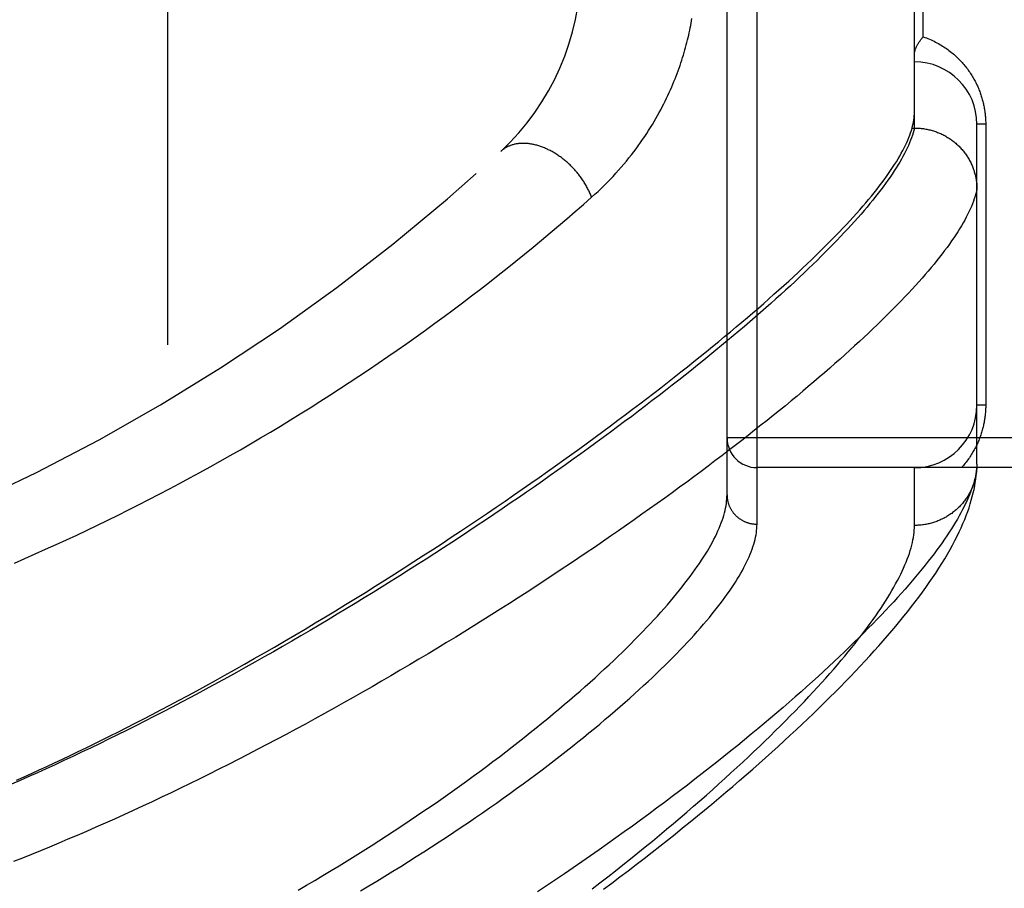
# Model space of a CAD drawing. Header units: inches. Extents: x 0 to 200, y 0 to 129.
# Tile 62 of 256: x 39.419 to 40.404, y 54.89 to 55.759. Entities that reach past the tile are written whole.
import ezdxf

# ---------------------------------------------------------------- set-up
doc = ezdxf.new("R2010")
doc.units = ezdxf.units.IN
doc.header["$LTSCALE"] = 11
doc.header["$MEASUREMENT"] = 0
doc.linetypes.add('HIDDEN', pattern=[0.2, 0.1, -0.1])
for name, color, linetype in [('DEFAULT_2', 8, 'HIDDEN'), ('LEFTHAND_DOOR_ASSEMBLY', 7, 'CONTINUOUS'), ('SUBPANEL', 7, 'CONTINUOUS')]:
    doc.layers.add(name, color=color, linetype=linetype)

msp = doc.modelspace()

# ---------------------------------------------------------------- linework, layer by layer
at = {"layer": 'DEFAULT_2', "color": 8, "linetype": 'HIDDEN'}
msp.add_line((39.5678, 35.6338), (39.5678, 92.7378), dxfattribs=at)
at = {"layer": 'LEFTHAND_DOOR_ASSEMBLY', "color": 8, "linetype": 'HIDDEN'}
for p, q in [((40.15705, 55.25423), (40.15705, 56.36737)), ((40.12705, 55.28362), (40.12705, 56.33798)), ((40.31455, 55.65078), (40.31455, 55.97083)), ((40.32334, 55.74205), (40.32334, 55.87955)), ((40.37705, 55.31419), (40.37705, 55.65455)), ((40.38584, 55.65455), (40.37705, 55.65455)), ((40.38584, 55.65455), (40.38584, 55.3733)), ((40.3115, 55.64844), (40.31218, 55.65078)), ((40.31218, 55.65078), (40.31455, 55.65078)), ((40.31455, 55.65078), (40.3157, 55.65077)), ((40.38584, 55.3733), (40.37705, 55.3733)), ((41.21905, 55.3408), (40.12705, 55.3408)), ((41.21905, 55.3108), (40.15705, 55.3108)), ((40.31455, 55.25299), (40.31455, 55.3108)), ((40.37705, 55.31419), (40.37701, 55.31179))]:
    msp.add_line(p, q, dxfattribs=at)
for points in [[(39.99153, 55.5815), (39.99481, 55.58444), (39.99801, 55.58739), (40.00114, 55.59036), (40.0042, 55.59334), (40.00721, 55.59635), (40.01015, 55.59937), (40.01302, 55.6024), (40.01583, 55.60544), (40.01858, 55.6085), (40.02127, 55.61156), (40.02389, 55.61463), (40.02645, 55.61771), (40.02894, 55.62078), (40.03137, 55.62386), (40.03374, 55.62693), (40.03605, 55.63), (40.03829, 55.63307), (40.04048, 55.63613), (40.0426, 55.63918), (40.04467, 55.64223), (40.04668, 55.64526), (40.04862, 55.64828), (40.05052, 55.6513), (40.05235, 55.65429), (40.05414, 55.65728), (40.05587, 55.66025), (40.05755, 55.66321), (40.05917, 55.66615), (40.06075, 55.66907), (40.06227, 55.67198), (40.06375, 55.67487), (40.06518, 55.67774), (40.06657, 55.68059), (40.06791, 55.68343), (40.06921, 55.68625), (40.07046, 55.68905), (40.07168, 55.69183), (40.07285, 55.69459), (40.07398, 55.69734), (40.07508, 55.70006), (40.07614, 55.70277), (40.07716, 55.70546), (40.07815, 55.70813), (40.0791, 55.71079), (40.08002, 55.71342), (40.0809, 55.71604), (40.08175, 55.71865), (40.08257, 55.72123), (40.08337, 55.72381), (40.08413, 55.72636), (40.08486, 55.7289), (40.08557, 55.73142), (40.08624, 55.73392), (40.08689, 55.73641), (40.08751, 55.73888), (40.08811, 55.74133), (40.08868, 55.74376), (40.08922, 55.74618), (40.08974, 55.74858), (40.09024, 55.75096), (40.09071, 55.75333), (40.09116, 55.75568), (40.09159, 55.75802), (40.092, 55.76035)], [(40.31455, 55.72445), (40.31456, 55.72485), (40.31458, 55.72526), (40.31462, 55.72568), (40.31467, 55.72612), (40.31473, 55.72656), (40.31481, 55.72701), (40.3149, 55.72747), (40.31501, 55.72794), (40.31514, 55.72841), (40.31528, 55.7289), (40.31543, 55.7294), (40.31561, 55.7299), (40.3158, 55.73041), (40.316, 55.73092), (40.31622, 55.73145), (40.31646, 55.73198), (40.31671, 55.73251), (40.31698, 55.73306), (40.31727, 55.7336), (40.31757, 55.73415), (40.31789, 55.73471), (40.31822, 55.73527), (40.31857, 55.73583), (40.31894, 55.73639), (40.31931, 55.73696), (40.31971, 55.73752), (40.32012, 55.73809), (40.32054, 55.73866), (40.32097, 55.73923), (40.32142, 55.73979), (40.32188, 55.74036), (40.32236, 55.74093), (40.32284, 55.74149), (40.32334, 55.74205)], [(40.32334, 55.74205), (40.32494, 55.74149), (40.32652, 55.7409), (40.32808, 55.74028), (40.32963, 55.73964), (40.33115, 55.73897), (40.33266, 55.73828), (40.33415, 55.73756), (40.33561, 55.73683), (40.33706, 55.73607), (40.33848, 55.73529), (40.33988, 55.73449), (40.34126, 55.73367), (40.34262, 55.73283), (40.34396, 55.73197), (40.34527, 55.7311), (40.34656, 55.73021), (40.34783, 55.7293), (40.34907, 55.72838), (40.35029, 55.72744), (40.35149, 55.72649), (40.35266, 55.72553), (40.35381, 55.72455), (40.35494, 55.72356), (40.35604, 55.72256), (40.35712, 55.72155), (40.35818, 55.72052), (40.35921, 55.71949), (40.36022, 55.71845), (40.36121, 55.7174), (40.36217, 55.71634), (40.36312, 55.71528), (40.36404, 55.7142), (40.36493, 55.71312), (40.36581, 55.71204), (40.36666, 55.71095), (40.36749, 55.70985), (40.3683, 55.70875), (40.36909, 55.70764), (40.36985, 55.70653), (40.3706, 55.70542), (40.37133, 55.7043), (40.37203, 55.70318), (40.37271, 55.70205), (40.37338, 55.70092), (40.37402, 55.69979), (40.37465, 55.69866), (40.37525, 55.69753), (40.37584, 55.69639), (40.37641, 55.69525), (40.37695, 55.69411), (40.37748, 55.69297), (40.378, 55.69183), (40.37849, 55.69069), (40.37897, 55.68955), (40.37942, 55.68841), (40.37986, 55.68727), (40.38028, 55.68613), (40.38068, 55.685), (40.38107, 55.68387), (40.38144, 55.68275), (40.38179, 55.68163), (40.38212, 55.68051), (40.38244, 55.6794), (40.38274, 55.67829), (40.38303, 55.67719), (40.3833, 55.67609), (40.38355, 55.67499), (40.38379, 55.6739), (40.38402, 55.67281), (40.38423, 55.67173), (40.38443, 55.67064), (40.38461, 55.66956), (40.38479, 55.66848), (40.38494, 55.66741), (40.38509, 55.66633), (40.38522, 55.66526), (40.38534, 55.66419), (40.38544, 55.66312), (40.38554, 55.66205), (40.38562, 55.66099), (40.38568, 55.65993), (40.38574, 55.65887), (40.38578, 55.6578), (40.38582, 55.65672), (40.38583, 55.65564), (40.38584, 55.65455)], [(40.31218, 55.65078), (40.31274, 55.6529), (40.31322, 55.65499), (40.31363, 55.65704), (40.31396, 55.65905), (40.31422, 55.66103), (40.31441, 55.66297), (40.31452, 55.66488), (40.31455, 55.66675)], [(40.31455, 55.65078), (40.31394, 55.64841), (40.31325, 55.64601), (40.31246, 55.64355), (40.31159, 55.64106), (40.31063, 55.63852), (40.30958, 55.63594), (40.30844, 55.63332), (40.30722, 55.63065), (40.30591, 55.62794), (40.30451, 55.62519), (40.30302, 55.62239), (40.30144, 55.61955), (40.29978, 55.61667), (40.29802, 55.61374), (40.29618, 55.61077), (40.29425, 55.60775), (40.29223, 55.60469), (40.29012, 55.60159), (40.28793, 55.59844), (40.28564, 55.59525), (40.28327, 55.59202), (40.28081, 55.58874), (40.27826, 55.58543), (40.27562, 55.58206), (40.27289, 55.57865), (40.27007, 55.5752), (40.26717, 55.57171), (40.26417, 55.56817), (40.26109, 55.56459), (40.25792, 55.56097), (40.25465, 55.5573), (40.25131, 55.55359), (40.24787, 55.54984), (40.24434, 55.54605), (40.24072, 55.54221), (40.23702, 55.53833), (40.23322, 55.53441), (40.22934, 55.53045), (40.22537, 55.52645), (40.22131, 55.5224), (40.21717, 55.51831), (40.21293, 55.51419), (40.20861, 55.51002), (40.20419, 55.50581), (40.19969, 55.50155), (40.1951, 55.49726), (40.19043, 55.49293), (40.18566, 55.48856), (40.18081, 55.48415), (40.17587, 55.4797), (40.17084, 55.47521), (40.16573, 55.47068), (40.16053, 55.46612), (40.15524, 55.46151), (40.14986, 55.45687), (40.1444, 55.45219), (40.13885, 55.44747), (40.13322, 55.44272), (40.1275, 55.43793), (40.12169, 55.43311), (40.1158, 55.42825), (40.10983, 55.42336), (40.10377, 55.41843), (40.09762, 55.41347), (40.0914, 55.40848), (40.08509, 55.40345), (40.07869, 55.39839), (40.07222, 55.3933), (40.06566, 55.38818), (40.05902, 55.38304), (40.0523, 55.37786), (40.0455, 55.37265), (40.03862, 55.36742), (40.03166, 55.36216), (40.02463, 55.35687), (40.01751, 55.35156), (40.01032, 55.34623), (40.00306, 55.34087), (39.99572, 55.33549), (39.9883, 55.33008), (39.98081, 55.32466), (39.97325, 55.31922), (39.96561, 55.31376), (39.95791, 55.30828), (39.95013, 55.30279), (39.94229, 55.29728), (39.93438, 55.29176), (39.92641, 55.28622), (39.91836, 55.28067), (39.91026, 55.27512), (39.90209, 55.26955), (39.89386, 55.26398), (39.88558, 55.2584), (39.87723, 55.25281), (39.86883, 55.24722), (39.86037, 55.24163), (39.85186, 55.23604), (39.84329, 55.23045), (39.83467, 55.22486), (39.82601, 55.21928), (39.8173, 55.2137), (39.80855, 55.20813), (39.79975, 55.20257), (39.79091, 55.19702), (39.78203, 55.19148), (39.77312, 55.18595), (39.76417, 55.18044), (39.75519, 55.17495), (39.74618, 55.16948), (39.73714, 55.16402), (39.72808, 55.15859), (39.71899, 55.15319), (39.70987, 55.1478), (39.70074, 55.14245), (39.69158, 55.13712), (39.68241, 55.13182), (39.67323, 55.12655), (39.66403, 55.12132), (39.65483, 55.11612), (39.64562, 55.11096), (39.63641, 55.10583), (39.6272, 55.10075), (39.61798, 55.09571), (39.60877, 55.09071), (39.59957, 55.08575), (39.59037, 55.08084), (39.58118, 55.07598), (39.57201, 55.07116), (39.56284, 55.06639), (39.5537, 55.06168), (39.54457, 55.05701), (39.53547, 55.0524), (39.52638, 55.04785), (39.51732, 55.04334), (39.50829, 55.03889), (39.49929, 55.03451), (39.49032, 55.03017), (39.48138, 55.0259), (39.47247, 55.02169), (39.4636, 55.01753), (39.45477, 55.01344), (39.44597, 55.0094), (39.43721, 55.00543), (39.42849, 55.00152), (39.41982, 54.99767), (39.41119, 54.99388)], [(39.41624, 54.99785), (39.42376, 55.00123), (39.43134, 55.00467), (39.43897, 55.00817), (39.44665, 55.01173), (39.45438, 55.01534), (39.46217, 55.01901), (39.47, 55.02274), (39.47789, 55.02653), (39.48584, 55.03038), (39.49384, 55.03429), (39.50189, 55.03827), (39.51003, 55.04232), (39.51824, 55.04644), (39.52656, 55.05065), (39.53499, 55.05496), (39.54351, 55.05935), (39.55211, 55.06382), (39.56079, 55.06837), (39.56957, 55.07301), (39.57845, 55.07774), (39.58744, 55.08257), (39.59655, 55.08751), (39.60579, 55.09256), (39.61517, 55.09772), (39.6247, 55.10301), (39.63438, 55.10843), (39.6442, 55.11398), (39.65414, 55.11964), (39.66419, 55.1254), (39.67432, 55.13126), (39.68451, 55.13721), (39.69474, 55.14322), (39.70496, 55.14928), (39.71516, 55.15538), (39.72531, 55.16149), (39.7354, 55.16761), (39.74542, 55.17373), (39.75538, 55.17987), (39.76528, 55.186), (39.77511, 55.19214), (39.78488, 55.19829), (39.79458, 55.20443), (39.80421, 55.21057), (39.81376, 55.21671), (39.82324, 55.22283), (39.83264, 55.22895), (39.84196, 55.23505), (39.8512, 55.24115), (39.86037, 55.24722), (39.86945, 55.25329), (39.87845, 55.25933), (39.88736, 55.26536), (39.89619, 55.27137), (39.90494, 55.27735), (39.9136, 55.28332), (39.92216, 55.28925), (39.93065, 55.29517), (39.93904, 55.30105), (39.94734, 55.30691), (39.95555, 55.31274), (39.96368, 55.31854), (39.97171, 55.32431), (39.97964, 55.33005), (39.98749, 55.33575), (39.99524, 55.34142), (40.0029, 55.34706), (40.01047, 55.35266), (40.01794, 55.35823), (40.02532, 55.36376), (40.03261, 55.36925), (40.0398, 55.37471), (40.0469, 55.38012), (40.0539, 55.3855), (40.06081, 55.39084), (40.06762, 55.39614), (40.07434, 55.4014), (40.08096, 55.40662), (40.08749, 55.4118), (40.09392, 55.41693), (40.10026, 55.42203), (40.1065, 55.42708), (40.11265, 55.43209), (40.1187, 55.43705), (40.12466, 55.44198), (40.13052, 55.44686), (40.13629, 55.45169), (40.14196, 55.45649), (40.14754, 55.46123), (40.15302, 55.46594), (40.15841, 55.4706), (40.16371, 55.47521), (40.16891, 55.47978), (40.17402, 55.48431), (40.17903, 55.48879), (40.18395, 55.49322), (40.18877, 55.49761), (40.1935, 55.50196), (40.19814, 55.50626), (40.20269, 55.51051), (40.20714, 55.51472), (40.2115, 55.51889), (40.21576, 55.52301), (40.21994, 55.52708), (40.22402, 55.53111), (40.22801, 55.53509), (40.2319, 55.53902), (40.23571, 55.54291), (40.23942, 55.54676), (40.24304, 55.55056), (40.24657, 55.55431), (40.25001, 55.55802), (40.25336, 55.56168), (40.25661, 55.5653), (40.25978, 55.56887), (40.26285, 55.5724), (40.26584, 55.57588), (40.26873, 55.57932), (40.27154, 55.58271), (40.27425, 55.58605), (40.27688, 55.58935), (40.27941, 55.59261), (40.28186, 55.59582), (40.28421, 55.59899), (40.28648, 55.60211), (40.28866, 55.60519), (40.29075, 55.60822), (40.29275, 55.61121), (40.29466, 55.61415), (40.29648, 55.61705), (40.29821, 55.61991), (40.29986, 55.62272), (40.30142, 55.62549), (40.30289, 55.62821), (40.30427, 55.63089), (40.30557, 55.63353), (40.30677, 55.63612), (40.30789, 55.63867), (40.30893, 55.64118), (40.30987, 55.64364), (40.31073, 55.64606), (40.3115, 55.64844)], [(40.3157, 55.65077), (40.31682, 55.65074), (40.31795, 55.65069), (40.31908, 55.65062), (40.3202, 55.65053), (40.32132, 55.65042), (40.32244, 55.65029), (40.32356, 55.65014), (40.32468, 55.64997), (40.32579, 55.64978), (40.3269, 55.64957), (40.328, 55.64934), (40.3291, 55.64909), (40.3302, 55.64883), (40.33128, 55.64854), (40.33237, 55.64824), (40.33345, 55.64791), (40.33452, 55.64757), (40.33559, 55.64721), (40.33664, 55.64683), (40.3377, 55.64643), (40.33874, 55.64601), (40.33978, 55.64557), (40.34081, 55.64512), (40.34183, 55.64464), (40.34284, 55.64415), (40.34384, 55.64364), (40.34483, 55.64312), (40.34581, 55.64257), (40.34678, 55.64201), (40.34774, 55.64143), (40.3487, 55.64084), (40.34963, 55.64023), (40.35056, 55.6396), (40.35148, 55.63895), (40.35238, 55.63829), (40.35328, 55.63762), (40.35415, 55.63692), (40.35502, 55.63622), (40.35587, 55.63549), (40.35671, 55.63475), (40.35754, 55.634), (40.35835, 55.63324), (40.35915, 55.63245), (40.35993, 55.63166), (40.3607, 55.63085), (40.36145, 55.63003), (40.36219, 55.62919), (40.36292, 55.62834), (40.36362, 55.62748), (40.36431, 55.62661), (40.36499, 55.62572), (40.36565, 55.62483), (40.36629, 55.62392), (40.36691, 55.623), (40.36752, 55.62207), (40.36811, 55.62112), (40.36868, 55.62017), (40.36924, 55.61921), (40.36978, 55.61824), (40.37029, 55.61726), (40.3708, 55.61627), (40.37128, 55.61527), (40.37174, 55.61426), (40.37219, 55.61325), (40.37262, 55.61223), (40.37302, 55.6112), (40.37341, 55.61016), (40.37378, 55.60912), (40.37413, 55.60807), (40.37446, 55.60701), (40.37478, 55.60595), (40.37507, 55.60488), (40.37534, 55.60381), (40.37559, 55.60273), (40.37583, 55.60165), (40.37604, 55.60057), (40.37623, 55.59948), (40.3764, 55.59839), (40.37656, 55.59729), (40.37669, 55.59619), (40.3768, 55.59509), (40.37689, 55.59399), (40.37696, 55.59289), (40.37701, 55.59179), (40.37704, 55.59068), (40.37705, 55.58958)], [(39.99153, 55.5815), (39.99116, 55.58248), (39.99077, 55.58347), (39.99037, 55.58446), (39.98994, 55.58545), (39.98951, 55.58643), (39.98905, 55.58741), (39.98859, 55.5884), (39.9881, 55.58938), (39.9876, 55.59035), (39.98709, 55.59133), (39.98656, 55.5923), (39.98602, 55.59326), (39.98546, 55.59422), (39.98489, 55.59518), (39.9843, 55.59614), (39.98371, 55.59709), (39.98309, 55.59803), (39.98247, 55.59897), (39.98183, 55.5999), (39.98117, 55.60083), (39.98051, 55.60175), (39.97983, 55.60266), (39.97914, 55.60356), (39.97844, 55.60446), (39.97772, 55.60535), (39.977, 55.60623), (39.97626, 55.60711), (39.97551, 55.60797), (39.97475, 55.60883), (39.97398, 55.60968), (39.9732, 55.61052), (39.97241, 55.61135), (39.97161, 55.61216), (39.9708, 55.61297), (39.96998, 55.61377), (39.96915, 55.61456), (39.96832, 55.61533), (39.96747, 55.6161), (39.96662, 55.61685), (39.96576, 55.61759), (39.96489, 55.61832), (39.96401, 55.61903), (39.96313, 55.61974), (39.96224, 55.62043), (39.96134, 55.62111), (39.96044, 55.62177), (39.95953, 55.62242), (39.95861, 55.62306), (39.95769, 55.62368), (39.95677, 55.62429), (39.95584, 55.62488), (39.95491, 55.62546), (39.95397, 55.62603), (39.95303, 55.62658), (39.95209, 55.62712), (39.95114, 55.62764), (39.95019, 55.62814), (39.94924, 55.62863), (39.94828, 55.6291), (39.94733, 55.62956), (39.94637, 55.63), (39.94541, 55.63042), (39.94445, 55.63083), (39.94349, 55.63122), (39.94253, 55.6316), (39.94157, 55.63196), (39.94061, 55.6323), (39.93966, 55.63262), (39.9387, 55.63293), (39.93774, 55.63322), (39.93679, 55.63349), (39.93584, 55.63375), (39.93489, 55.63398), (39.93394, 55.6342), (39.933, 55.6344), (39.93206, 55.63459), (39.93112, 55.63476), (39.93019, 55.6349), (39.92926, 55.63503), (39.92834, 55.63515), (39.92742, 55.63524), (39.9265, 55.63532), (39.9256, 55.63538), (39.9247, 55.63542), (39.9238, 55.63544), (39.92291, 55.63544), (39.92203, 55.63543), (39.92115, 55.6354), (39.92028, 55.63535), (39.91942, 55.63528), (39.91857, 55.63519), (39.91773, 55.63509), (39.91689, 55.63497), (39.91607, 55.63483), (39.91525, 55.63467), (39.91444, 55.63449), (39.91364, 55.6343), (39.91285, 55.63409), (39.91207, 55.63386), (39.9113, 55.63361), (39.91055, 55.63335), (39.9098, 55.63306), (39.90906, 55.63277), (39.90834, 55.63245), (39.90763, 55.63212), (39.90693, 55.63177), (39.90624, 55.6314), (39.90556, 55.63101), (39.9049, 55.63061), (39.90425, 55.6302), (39.90361, 55.62976), (39.90299, 55.62931), (39.90238, 55.62885), (39.90178, 55.62837), (39.9012, 55.62787), (39.90063, 55.62736)], [(40.37705, 55.58958), (40.37653, 55.58724), (40.37591, 55.58486), (40.3752, 55.58243), (40.37441, 55.57996), (40.37352, 55.57745), (40.37255, 55.5749), (40.37149, 55.5723), (40.37033, 55.56966), (40.36909, 55.56697), (40.36776, 55.56424), (40.36634, 55.56147), (40.36482, 55.55865), (40.36322, 55.55579), (40.36153, 55.55289), (40.35975, 55.54994), (40.35788, 55.54695), (40.35591, 55.54391), (40.35386, 55.54083), (40.35172, 55.53771), (40.34948, 55.53454), (40.34716, 55.53133), (40.34474, 55.52808), (40.34224, 55.52478), (40.33964, 55.52143), (40.33695, 55.51805), (40.33417, 55.51462), (40.3313, 55.51114), (40.32834, 55.50762), (40.32529, 55.50406), (40.32214, 55.50046), (40.31891, 55.49681), (40.31558, 55.49312), (40.31217, 55.48938), (40.30866, 55.48561), (40.30506, 55.48179), (40.30137, 55.47792), (40.29758, 55.47402), (40.29371, 55.47007), (40.28975, 55.46608), (40.28569, 55.46205), (40.28154, 55.45797), (40.2773, 55.45385), (40.27297, 55.44969), (40.26855, 55.44549), (40.26403, 55.44125), (40.25943, 55.43697), (40.25473, 55.43265), (40.24994, 55.42828), (40.24506, 55.42388), (40.24009, 55.41943), (40.23503, 55.41495), (40.22988, 55.41042), (40.22464, 55.40586), (40.2193, 55.40126), (40.21388, 55.39661), (40.20836, 55.39193), (40.20275, 55.38722), (40.19706, 55.38246), (40.19127, 55.37767), (40.1854, 55.37285), (40.17944, 55.36798), (40.17338, 55.36308), (40.16724, 55.35815), (40.16101, 55.35318), (40.15469, 55.34818), (40.14829, 55.34314), (40.14179, 55.33808), (40.13521, 55.33298), (40.12854, 55.32784), (40.12179, 55.32268), (40.11495, 55.31749), (40.10803, 55.31227), (40.10102, 55.30702), (40.09393, 55.30174), (40.08675, 55.29644), (40.07949, 55.29111), (40.07215, 55.28575), (40.06473, 55.28037), (40.05722, 55.27497), (40.04964, 55.26954), (40.04198, 55.2641), (40.03424, 55.25863), (40.02642, 55.25314), (40.01853, 55.24764), (40.01056, 55.24212), (40.00252, 55.23658), (39.9944, 55.23103), (39.98621, 55.22546), (39.97795, 55.21988), (39.96963, 55.21429), (39.96123, 55.2087), (39.95277, 55.20309), (39.94424, 55.19748), (39.93564, 55.19186), (39.92699, 55.18623), (39.91827, 55.18061), (39.9095, 55.17498), (39.90066, 55.16935), (39.89177, 55.16373), (39.88283, 55.15811), (39.87383, 55.15249), (39.86478, 55.14688), (39.85569, 55.14128), (39.84654, 55.13569), (39.83735, 55.13011), (39.82812, 55.12455), (39.81886, 55.119), (39.80955, 55.11347), (39.80021, 55.10796), (39.79083, 55.10247), (39.78142, 55.097), (39.77198, 55.09155), (39.76251, 55.08613), (39.75302, 55.08073), (39.74349, 55.07536), (39.73395, 55.07002), (39.72439, 55.06472), (39.71482, 55.05944), (39.70523, 55.05421), (39.69563, 55.04901), (39.68603, 55.04385), (39.67641, 55.03873), (39.66679, 55.03365), (39.65717, 55.02861), (39.64755, 55.02362), (39.63793, 55.01867), (39.62832, 55.01377), (39.61871, 55.00892), (39.60912, 55.00412), (39.59953, 54.99937), (39.58996, 54.99467), (39.58041, 54.99003), (39.57087, 54.98543), (39.56136, 54.9809), (39.55186, 54.97642), (39.5424, 54.972), (39.53296, 54.96764), (39.52355, 54.96334), (39.51416, 54.95909), (39.50481, 54.95491), (39.49548, 54.95078), (39.48619, 54.94672), (39.47694, 54.94271), (39.46773, 54.93877), (39.45855, 54.9349), (39.44941, 54.93108), (39.44032, 54.92733), (39.43126, 54.92364), (39.42225, 54.92002), (39.41328, 54.91646)], [(39.41422, 55.21528), (39.42463, 55.21981), (39.43503, 55.2244), (39.44542, 55.22905), (39.4558, 55.23376), (39.46618, 55.23853), (39.47654, 55.24336), (39.48689, 55.24825), (39.49723, 55.2532), (39.50755, 55.25821), (39.51786, 55.26328), (39.52816, 55.26842), (39.53844, 55.27361), (39.54871, 55.27886), (39.55896, 55.28417), (39.56919, 55.28954), (39.5794, 55.29497), (39.58959, 55.30046), (39.59976, 55.30601), (39.60991, 55.31162), (39.62004, 55.31728), (39.63015, 55.323), (39.64023, 55.32878), (39.65028, 55.33462), (39.66031, 55.34051), (39.67031, 55.34646), (39.68028, 55.35246), (39.69022, 55.35852), (39.70012, 55.36463), (39.71, 55.37079), (39.71984, 55.37701), (39.72964, 55.38328), (39.73941, 55.3896), (39.74914, 55.39597), (39.75883, 55.40238), (39.76848, 55.40884), (39.77808, 55.41535), (39.78764, 55.42191), (39.79715, 55.42851), (39.80662, 55.43515), (39.81603, 55.44183), (39.8254, 55.44855), (39.83471, 55.45531), (39.84397, 55.4621), (39.85316, 55.46893), (39.8623, 55.47579), (39.87138, 55.48268), (39.8804, 55.4896), (39.88935, 55.49654), (39.89824, 55.50351), (39.90705, 55.5105), (39.9158, 55.51751), (39.92447, 55.52454), (39.93306, 55.53157), (39.94159, 55.53863), (39.95007, 55.54572), (39.9585, 55.55285), (39.96688, 55.56), (39.97518, 55.56716), (39.9834, 55.57432), (39.99153, 55.5815)], [(40.38584, 55.3733), (40.38583, 55.37224), (40.38582, 55.37117), (40.38579, 55.37012), (40.38574, 55.36906), (40.38569, 55.368), (40.38562, 55.36694), (40.38554, 55.36587), (40.38545, 55.3648), (40.38534, 55.36373), (40.38523, 55.36266), (40.38509, 55.36158), (40.38495, 55.3605), (40.38479, 55.35942), (40.38462, 55.35833), (40.38444, 55.35724), (40.38424, 55.35615), (40.38402, 55.35505), (40.38379, 55.35395), (40.38355, 55.35285), (40.38329, 55.35174), (40.38302, 55.35062), (40.38273, 55.3495), (40.38242, 55.34837), (40.38209, 55.34724), (40.38175, 55.34611), (40.38139, 55.34497), (40.38102, 55.34382), (40.38062, 55.34267), (40.38021, 55.34152), (40.37978, 55.34036), (40.37933, 55.33921), (40.37886, 55.33805), (40.37837, 55.33689), (40.37787, 55.33573), (40.37734, 55.33457), (40.3768, 55.33341), (40.37623, 55.33225), (40.37565, 55.3311), (40.37505, 55.32994), (40.37443, 55.32879), (40.37378, 55.32764), (40.37312, 55.32649), (40.37244, 55.32534), (40.37173, 55.3242), (40.371, 55.32306), (40.37026, 55.32192), (40.36949, 55.32079), (40.3687, 55.31966), (40.36788, 55.31853), (40.36705, 55.31741), (40.36619, 55.31629), (40.3653, 55.31518), (40.3644, 55.31408), (40.36347, 55.31298), (40.36251, 55.31189), (40.36153, 55.3108)], [(40.37705, 55.31419), (40.37692, 55.31189), (40.37669, 55.30955), (40.37638, 55.30716), (40.37598, 55.30473), (40.37549, 55.30225), (40.37491, 55.29972), (40.37425, 55.29715), (40.3735, 55.29453), (40.37266, 55.29186), (40.37173, 55.28914), (40.37072, 55.28638), (40.36961, 55.28357), (40.36841, 55.28071), (40.36713, 55.2778), (40.36576, 55.27484), (40.36429, 55.27184), (40.36274, 55.26879), (40.36109, 55.26569), (40.35936, 55.26254), (40.35753, 55.25935), (40.35562, 55.2561), (40.35361, 55.25281), (40.35151, 55.24946), (40.34932, 55.24607), (40.34703, 55.24263), (40.34466, 55.23914), (40.34219, 55.2356), (40.33963, 55.23202), (40.33697, 55.22838), (40.33422, 55.22469), (40.33138, 55.22096), (40.32844, 55.21718), (40.32541, 55.21334), (40.32228, 55.20946), (40.31906, 55.20553), (40.31575, 55.20155), (40.31233, 55.19753), (40.30883, 55.19345), (40.30522, 55.18932), (40.30152, 55.18515), (40.29773, 55.18093), (40.29383, 55.17665), (40.28984, 55.17233), (40.28575, 55.16797), (40.28156, 55.16355), (40.27728, 55.15909), (40.27289, 55.15457), (40.26841, 55.15001), (40.26383, 55.14541), (40.25915, 55.14075), (40.25437, 55.13605), (40.24949, 55.1313), (40.24451, 55.12651), (40.23943, 55.12167), (40.23425, 55.11679), (40.22897, 55.11186), (40.2236, 55.10688), (40.21812, 55.10186), (40.21254, 55.0968), (40.20685, 55.09169), (40.20107, 55.08654), (40.19519, 55.08135), (40.18921, 55.07612), (40.18312, 55.07085), (40.17694, 55.06553), (40.17065, 55.06018), (40.16427, 55.05478), (40.15778, 55.04935), (40.1512, 55.04388), (40.14451, 55.03838), (40.13772, 55.03284), (40.13084, 55.02726), (40.12385, 55.02165), (40.11677, 55.01601), (40.10959, 55.01033), (40.10231, 55.00463), (40.09494, 54.99889), (40.08746, 54.99313), (40.0799, 54.98734), (40.07223, 54.98153), (40.06447, 54.97568), (40.05662, 54.96982), (40.04868, 54.96393), (40.04064, 54.95803), (40.03251, 54.9521), (40.02429, 54.94616), (40.01598, 54.9402), (40.00759, 54.93422), (39.9991, 54.92824), (39.99054, 54.92224), (39.98188, 54.91623), (39.97315, 54.91022), (39.96433, 54.9042), (39.95544, 54.89818), (39.94646, 54.89215), (39.93741, 54.88613)], [(40.00336, 54.88875), (40.01169, 54.89496), (40.01993, 54.90117), (40.02808, 54.90735), (40.03615, 54.91353), (40.04413, 54.91968), (40.05202, 54.92581), (40.05981, 54.93193), (40.06752, 54.93802), (40.07513, 54.94409), (40.08265, 54.95013), (40.09008, 54.95615), (40.09742, 54.96214), (40.10467, 54.96811), (40.11182, 54.97405), (40.11888, 54.97996), (40.12585, 54.98585), (40.13272, 54.9917), (40.1395, 54.99752), (40.14618, 55.00332), (40.15277, 55.00908), (40.15927, 55.0148), (40.16567, 55.0205), (40.17198, 55.02616), (40.17819, 55.03179), (40.18432, 55.03739), (40.19034, 55.04295), (40.19628, 55.04848), (40.20212, 55.05397), (40.20787, 55.05943), (40.21353, 55.06486), (40.21909, 55.07025), (40.22457, 55.07561), (40.22995, 55.08094), (40.23524, 55.08623), (40.24045, 55.09149), (40.24556, 55.09672), (40.25057, 55.10191), (40.2555, 55.10707), (40.26034, 55.1122), (40.2651, 55.1173), (40.26976, 55.12237), (40.27434, 55.12742), (40.27883, 55.13243), (40.28324, 55.13742), (40.28756, 55.14239), (40.29179, 55.14733), (40.29594, 55.15225), (40.3, 55.15714), (40.30397, 55.16201), (40.30785, 55.16686), (40.31165, 55.17169), (40.31536, 55.1765), (40.31899, 55.18131), (40.32254, 55.18611), (40.32601, 55.19091), (40.3294, 55.19572), (40.33271, 55.20053), (40.33592, 55.20533), (40.33903, 55.21011), (40.34203, 55.21486), (40.3449, 55.21956), (40.34765, 55.22422), (40.35027, 55.22881), (40.35274, 55.23332), (40.35508, 55.23776), (40.35729, 55.24213), (40.35936, 55.24642), (40.3613, 55.25064), (40.36311, 55.25479), (40.3648, 55.25886), (40.36636, 55.26287), (40.3678, 55.2668), (40.36913, 55.27067), (40.37035, 55.27448), (40.37145, 55.27822), (40.37245, 55.2819), (40.37334, 55.28552), (40.37413, 55.28907), (40.37481, 55.29255), (40.3754, 55.29597), (40.3759, 55.29931), (40.3763, 55.30257), (40.37662, 55.30575), (40.37685, 55.30883), (40.37701, 55.31179)], [(40.37696, 55.31084), (40.37689, 55.30972), (40.37679, 55.30861), (40.37668, 55.30749), (40.37654, 55.30638), (40.37639, 55.30528), (40.37621, 55.30417), (40.37601, 55.30307), (40.3758, 55.30197), (40.37556, 55.30088), (40.3753, 55.29979), (40.37502, 55.29871), (40.37472, 55.29763), (40.3744, 55.29656), (40.37406, 55.29549), (40.37371, 55.29443), (40.37333, 55.29337), (40.37293, 55.29232), (40.37251, 55.29128), (40.37208, 55.29025), (40.37162, 55.28923), (40.37114, 55.28821), (40.37065, 55.2872), (40.37014, 55.2862), (40.36961, 55.28522), (40.36906, 55.28424), (40.36849, 55.28327), (40.3679, 55.28231), (40.3673, 55.28136), (40.36668, 55.28042), (40.36604, 55.27949), (40.36538, 55.27858), (40.36471, 55.27768), (40.36402, 55.27678), (40.36332, 55.27591), (40.36259, 55.27504), (40.36186, 55.27419), (40.3611, 55.27335), (40.36033, 55.27252), (40.35955, 55.27171), (40.35875, 55.27091), (40.35793, 55.27013), (40.3571, 55.26936), (40.35626, 55.26861), (40.3554, 55.26787), (40.35453, 55.26715), (40.35365, 55.26644), (40.35275, 55.26575), (40.35184, 55.26507), (40.35092, 55.26442), (40.34999, 55.26377), (40.34904, 55.26315), (40.34808, 55.26254), (40.34711, 55.26195), (40.34613, 55.26137), (40.34514, 55.26082), (40.34414, 55.26028), (40.34313, 55.25976), (40.34211, 55.25926), (40.34108, 55.25878), (40.34004, 55.25831), (40.339, 55.25786), (40.33794, 55.25744), (40.33688, 55.25703), (40.33581, 55.25664), (40.33473, 55.25627), (40.33365, 55.25592), (40.33256, 55.25558), (40.33146, 55.25527), (40.33036, 55.25498), (40.32926, 55.25471), (40.32814, 55.25445), (40.32703, 55.25422), (40.32591, 55.25401), (40.32478, 55.25381), (40.32365, 55.25364), (40.32252, 55.25349), (40.32139, 55.25336), (40.32025, 55.25324), (40.31912, 55.25315), (40.31798, 55.25308), (40.31684, 55.25303), (40.3157, 55.253), (40.31455, 55.25299)], [(39.69797, 54.88789), (39.70631, 54.89275), (39.71459, 54.89762), (39.72281, 54.90251), (39.73098, 54.90743), (39.73909, 54.91235), (39.74714, 54.91729), (39.75512, 54.92225), (39.76304, 54.92722), (39.77089, 54.93219), (39.77868, 54.93717), (39.78639, 54.94216), (39.79404, 54.94716), (39.80161, 54.95215), (39.80911, 54.95715), (39.81653, 54.96215), (39.82388, 54.96714), (39.83115, 54.97213), (39.83834, 54.97711), (39.84545, 54.98209), (39.85248, 54.98706), (39.85943, 54.99202), (39.8663, 54.99697), (39.87308, 55.00191), (39.87977, 55.00683), (39.88639, 55.01174), (39.89291, 55.01663), (39.89935, 55.0215), (39.9057, 55.02635), (39.91196, 55.03119), (39.91813, 55.036), (39.92422, 55.04079), (39.93021, 55.04555), (39.93612, 55.0503), (39.94193, 55.05501), (39.94765, 55.0597), (39.95328, 55.06436), (39.95882, 55.06899), (39.96427, 55.0736), (39.96963, 55.07817), (39.97489, 55.08271), (39.98006, 55.08722), (39.98514, 55.0917), (39.99013, 55.09614), (39.99502, 55.10055), (39.99982, 55.10493), (40.00453, 55.10927), (40.00915, 55.11358), (40.01367, 55.11785), (40.01811, 55.12208), (40.02245, 55.12627), (40.02669, 55.13043), (40.03085, 55.13455), (40.03491, 55.13863), (40.03889, 55.14267), (40.04277, 55.14668), (40.04656, 55.15064), (40.05026, 55.15456), (40.05387, 55.15845), (40.05738, 55.16229), (40.06081, 55.16609), (40.06415, 55.16985), (40.0674, 55.17357), (40.07056, 55.17725), (40.07362, 55.18089), (40.0766, 55.18448), (40.0795, 55.18804), (40.0823, 55.19155), (40.08501, 55.19502), (40.08764, 55.19844), (40.09018, 55.20183), (40.09263, 55.20517), (40.095, 55.20847), (40.09728, 55.21173), (40.09947, 55.21494), (40.10157, 55.21811), (40.10359, 55.22124), (40.10553, 55.22433), (40.10738, 55.22737), (40.10914, 55.23037), (40.11082, 55.23333), (40.11242, 55.23625), (40.11393, 55.23912), (40.11536, 55.24195), (40.1167, 55.24474), (40.11797, 55.24749), (40.11914, 55.25019), (40.12024, 55.25285), (40.12125, 55.25547), (40.12218, 55.25804), (40.12303, 55.26058), (40.1238, 55.26307), (40.12448, 55.26552), (40.12509, 55.26793), (40.12561, 55.27029), (40.12605, 55.27262), (40.12641, 55.2749), (40.12669, 55.27714), (40.12689, 55.27934), (40.12701, 55.2815), (40.12705, 55.28362)], [(40.12705, 55.28362), (40.12706, 55.28298), (40.12708, 55.28234), (40.12712, 55.2817), (40.12717, 55.28106), (40.12723, 55.28042), (40.12731, 55.27978), (40.1274, 55.27915), (40.12751, 55.27852), (40.12763, 55.27789), (40.12776, 55.27726), (40.12791, 55.27663), (40.12808, 55.27601), (40.12825, 55.2754), (40.12844, 55.27478), (40.12865, 55.27417), (40.12886, 55.27357), (40.12909, 55.27297), (40.12934, 55.27237), (40.12959, 55.27178), (40.12986, 55.2712), (40.13015, 55.27062), (40.13044, 55.27005), (40.13075, 55.26948), (40.13107, 55.26893), (40.13141, 55.26837), (40.13175, 55.26783), (40.13211, 55.26729), (40.13248, 55.26676), (40.13286, 55.26624), (40.13325, 55.26573), (40.13366, 55.26523), (40.13407, 55.26473), (40.1345, 55.26424), (40.13494, 55.26377), (40.13538, 55.2633), (40.13584, 55.26284), (40.13631, 55.26239), (40.13679, 55.26195), (40.13727, 55.26152), (40.13777, 55.26111), (40.13828, 55.2607), (40.13879, 55.2603), (40.13931, 55.25992), (40.13985, 55.25955), (40.14039, 55.25918), (40.14093, 55.25883), (40.14149, 55.2585), (40.14205, 55.25817), (40.14262, 55.25785), (40.1432, 55.25755), (40.14379, 55.25726), (40.14438, 55.25698), (40.14497, 55.25672), (40.14557, 55.25647), (40.14618, 55.25623), (40.14679, 55.256), (40.14741, 55.25579), (40.14803, 55.25559), (40.14866, 55.25541), (40.14929, 55.25523), (40.14992, 55.25507), (40.15056, 55.25493), (40.1512, 55.2548), (40.15184, 55.25468), (40.15249, 55.25457), (40.15314, 55.25448), (40.15379, 55.25441), (40.15444, 55.25434), (40.15509, 55.25429), (40.15575, 55.25426), (40.1564, 55.25424), (40.15705, 55.25423)], [(39.76039, 54.8873), (39.76857, 54.89216), (39.77667, 54.89702), (39.78471, 54.90189), (39.79269, 54.90678), (39.80059, 54.91167), (39.80842, 54.91656), (39.81618, 54.92146), (39.82386, 54.92635), (39.83147, 54.93125), (39.839, 54.93615), (39.84645, 54.94104), (39.85382, 54.94593), (39.86112, 54.95081), (39.86833, 54.95568), (39.87546, 54.96055), (39.8825, 54.96541), (39.88946, 54.97025), (39.89634, 54.97508), (39.90313, 54.9799), (39.90984, 54.9847), (39.91645, 54.98949), (39.92298, 54.99426), (39.92942, 54.99901), (39.93578, 55.00374), (39.94204, 55.00844), (39.94821, 55.01313), (39.95429, 55.01779), (39.96029, 55.02243), (39.96619, 55.02705), (39.972, 55.03164), (39.97772, 55.0362), (39.98334, 55.04073), (39.98888, 55.04524), (39.99432, 55.04971), (39.99967, 55.05416), (40.00493, 55.05858), (40.01009, 55.06296), (40.01517, 55.06731), (40.02015, 55.07163), (40.02503, 55.07592), (40.02983, 55.08017), (40.03453, 55.08439), (40.03914, 55.08858), (40.04366, 55.09273), (40.04809, 55.09684), (40.05242, 55.10092), (40.05667, 55.10496), (40.06082, 55.10896), (40.06488, 55.11293), (40.06885, 55.11686), (40.07272, 55.12075), (40.07651, 55.1246), (40.08021, 55.12841), (40.08381, 55.13219), (40.08733, 55.13592), (40.09075, 55.13962), (40.09409, 55.14328), (40.09733, 55.1469), (40.10049, 55.15047), (40.10356, 55.15401), (40.10654, 55.15751), (40.10943, 55.16096), (40.11223, 55.16438), (40.11495, 55.16776), (40.11757, 55.17109), (40.12011, 55.17439), (40.12257, 55.17764), (40.12493, 55.18085), (40.12721, 55.18402), (40.12941, 55.18715), (40.13152, 55.19024), (40.13354, 55.19329), (40.13548, 55.1963), (40.13733, 55.19927), (40.13909, 55.20219), (40.14078, 55.20508), (40.14238, 55.20792), (40.14389, 55.21072), (40.14532, 55.21348), (40.14667, 55.21621), (40.14793, 55.21889), (40.14911, 55.22152), (40.15021, 55.22412), (40.15123, 55.22668), (40.15216, 55.2292), (40.15301, 55.23167), (40.15378, 55.23411), (40.15447, 55.2365), (40.15508, 55.23886), (40.1556, 55.24117), (40.15605, 55.24344), (40.15641, 55.24568), (40.15669, 55.24787), (40.15689, 55.25003), (40.15701, 55.25215), (40.15705, 55.25423)], [(39.992, 54.88917), (39.99988, 54.89524), (40.00766, 54.90129), (40.01535, 54.90732), (40.02295, 54.91333), (40.03045, 54.91931), (40.03785, 54.92527), (40.04515, 54.93119), (40.05236, 54.93709), (40.05947, 54.94296), (40.06647, 54.94879), (40.07338, 54.9546), (40.08019, 54.96037), (40.0869, 54.9661), (40.09351, 54.9718), (40.10001, 54.97746), (40.10642, 54.98308), (40.11272, 54.98866), (40.11892, 54.99421), (40.12502, 54.99971), (40.13102, 55.00517), (40.13692, 55.01059), (40.14272, 55.01596), (40.14841, 55.02129), (40.15401, 55.02658), (40.1595, 55.03182), (40.16489, 55.03701), (40.17018, 55.04216), (40.17537, 55.04726), (40.18046, 55.05232), (40.18544, 55.05733), (40.19033, 55.06229), (40.19512, 55.0672), (40.19981, 55.07206), (40.2044, 55.07687), (40.20889, 55.08164), (40.21328, 55.08635), (40.21757, 55.09102), (40.22176, 55.09563), (40.22586, 55.1002), (40.22986, 55.10471), (40.23376, 55.10917), (40.23756, 55.11359), (40.24127, 55.11795), (40.24488, 55.12226), (40.2484, 55.12652), (40.25182, 55.13073), (40.25515, 55.13488), (40.25838, 55.13899), (40.26151, 55.14304), (40.26456, 55.14705), (40.26751, 55.151), (40.27036, 55.1549), (40.27313, 55.15875), (40.2758, 55.16254), (40.27838, 55.16629), (40.28086, 55.16998), (40.28326, 55.17363), (40.28556, 55.17722), (40.28778, 55.18076), (40.2899, 55.18425), (40.29194, 55.18769), (40.29388, 55.19108), (40.29574, 55.19442), (40.2975, 55.1977), (40.29918, 55.20094), (40.30077, 55.20412), (40.30227, 55.20726), (40.30368, 55.21034), (40.305, 55.21338), (40.30624, 55.21636), (40.30739, 55.2193), (40.30846, 55.22218), (40.30944, 55.22502), (40.31033, 55.22781), (40.31113, 55.23054), (40.31185, 55.23323), (40.31249, 55.23587), (40.31304, 55.23846), (40.3135, 55.241), (40.31388, 55.2435), (40.31418, 55.24594), (40.31439, 55.24834), (40.31451, 55.25069), (40.31455, 55.25299)]]:
    msp.add_lwpolyline(points, dxfattribs=at)
for centre, radius, start, end in [((39.73078, 55.8108), 0.25, 312.79592, 47.20408), ((40.31455, 55.65455), 0.0625, 0, 90), ((38.54185, 57.09491), 2, 280.33418, 312.79592), ((40.31455, 55.3733), 0.0625, 270, 360), ((40.15705, 55.3408), 0.03, 180, 270)]:
    msp.add_arc(centre, radius, start, end, dxfattribs=at)
at = {"layer": 'SUBPANEL', "color": 8, "linetype": 'HIDDEN'}
for p, q in [((39.84905, 38.21705), (39.84905, 90.15455)), ((39.97405, 38.21705), (39.97405, 90.15455))]:
    msp.add_line(p, q, dxfattribs=at)

doc.saveas('drawing.dxf')
